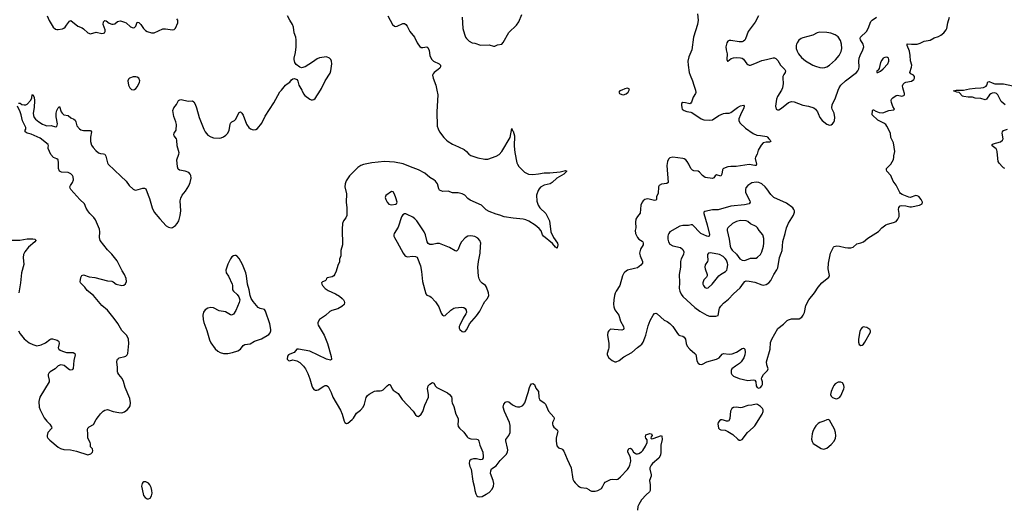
# Model space of a CAD drawing. Header units: inches. Extents: x 884691 to 1028259, y 526745 to 653629.
# Tile 203 of 241: x 991945 to 1005883, y 614091 to 620996. Entities that reach past the tile are written whole.
import ezdxf

# ---------------------------------------------------------------- set-up
doc = ezdxf.new("R2010")
doc.units = ezdxf.units.IN
doc.header["$MEASUREMENT"] = 0
for name, color, linetype in [('A9691', 7, 'Continuous'), ('A9692', 7, 'Continuous'), ('B0601', 7, 'Continuous'), ('B0602', 7, 'Continuous')]:
    doc.layers.add(name, color=color, linetype=linetype)

msp = doc.modelspace()

# ---------------------------------------------------------------- linework, layer by layer
at = {"layer": 'A9691', "color": 6, "elevation": 2200}
for points in [[(991930, 619813), (991950, 619812), (991977, 619797), (992010, 619788), (992030, 619790), (992050, 619801), (992104, 619856), (992118, 619890), (992123, 619930), (992130, 619937), (992150, 619895), (992154, 619850), (992151, 619751), (992135, 619670), (992139, 619639), (992152, 619610), (992169, 619589), (992218, 619550), (992270, 619517), (992290, 619506), (992330, 619495), (992390, 619498), (992450, 619477), (992470, 619482), (992478, 619502), (992479, 619521), (992460, 619620), (992461, 619670), (992470, 619710), (992490, 619748), (992510, 619765), (992534, 619690), (992545, 619670), (992570, 619649), (992630, 619637), (992670, 619607), (992710, 619589), (992730, 619573), (992741, 619550), (992753, 619493), (992790, 619450), (992810, 619438), (992850, 619425), (992950, 619428), (992962, 619410), (992947, 619333), (992947, 619270), (992961, 619221), (992984, 619184), (993022, 619142), (993060, 619110), (993090, 619099), (993130, 619097), (993150, 619090), (993163, 619063), (993188, 618970), (993200, 618950), (993378, 618778), (993454, 618710), (993495, 618650), (993550, 618596), (993570, 618586), (993590, 618584), (993690, 618611), (993712, 618610), (993730, 618599), (993762, 618510), (993784, 618464), (993819, 618330), (993849, 618269), (993930, 618174), (994019, 618079), (994050, 618056), (994090, 618049), (994110, 618055), (994150, 618083), (994174, 618110), (994199, 618150), (994219, 618221), (994228, 618288), (994218, 618430), (994225, 618470), (994246, 618510), (994291, 618569), (994338, 618642), (994359, 618690), (994372, 618750), (994367, 618790), (994358, 618810), (994338, 618830), (994290, 618849), (994206, 618866), (994190, 618881), (994181, 618910), (994172, 619010), (994199, 619090), (994201, 619110), (994175, 619210), (994171, 619290), (994163, 619310), (994134, 619350), (994127, 619370), (994134, 619390), (994159, 619430), (994167, 619510), (994157, 619550), (994126, 619626), (994112, 619710), (994126, 619750), (994163, 619797), (994195, 619850), (994210, 619861), (994230, 619865), (994330, 619840), (994390, 619849), (994410, 619835), (994430, 619800), (994450, 619750), (994486, 619610), (994550, 619446), (994570, 619406), (994610, 619363), (994650, 619336), (994690, 619325), (994770, 619317), (994799, 619321), (994830, 619335), (994861, 619359), (994893, 619390), (994912, 619430), (994923, 619510), (994930, 619530), (994950, 619550), (994988, 619570), (994999, 619581), (995050, 619682), (995070, 619690), (995090, 619673), (995110, 619642), (995155, 619515), (995189, 619469), (995212, 619450), (995250, 619435), (995290, 619443), (995310, 619456), (995371, 619530), (995421, 619630), (995543, 619817), (995630, 619975), (995651, 620000)], [(997849, 620000), (997863, 619930), (997850, 619690), (997855, 619490), (997867, 619450), (997888, 619410), (997948, 619330), (997987, 619290), (998011, 619270), (998070, 619235), (998157, 619197), (998236, 619156), (998268, 619130), (998305, 619090), (998333, 619073), (998430, 619040), (998530, 619020), (998570, 619019), (998690, 619061), (998733, 619087), (998772, 619128), (998887, 619330), (998910, 619454), (998916, 619430), (998930, 619416), (998949, 619349), (998944, 619204), (998955, 619115), (998984, 618970), (998990, 618950), (999010, 618919), (999090, 618837), (999149, 618809), (999210, 618805), (999287, 618813), (999370, 618828), (999450, 618828), (999597, 618843), (999670, 618861), (999690, 618851), (999650, 618810), (999549, 618751), (999481, 618690), (999452, 618670), (999370, 618651), (999317, 618623), (999297, 618603), (999282, 618578), (999263, 618510), (999267, 618427), (999283, 618370), (999310, 618330), (999391, 618251), (999444, 618150), (999464, 617990), (999502, 617910), (999560, 617830), (999564, 617810), (999554, 617766), (999550, 617759), (999546, 617766), (999530, 617773), (999487, 617827), (999362, 617930), (999347, 617950), (999328, 618008), (999300, 618040), (999244, 618084), (999150, 618141), (999110, 618162), (999070, 618173), (998930, 618185), (998805, 618205), (998744, 618230), (998690, 618244), (998590, 618280), (998550, 618305), (998481, 618370), (998322, 618442), (998290, 618466), (998245, 618510), (998210, 618530), (998150, 618546), (998070, 618546), (998010, 618569), (997935, 618565), (997910, 618571), (997890, 618584), (997879, 618599), (997859, 618670), (997830, 618710), (997808, 618730), (997750, 618763), (997681, 618821), (997590, 618872), (997476, 618910), (997375, 618955), (997250, 618978), (997110, 618986), (996930, 618967), (996810, 618943), (996772, 618930), (996730, 618903), (996676, 618844), (996613, 618787), (996567, 618713), (996551, 618670), (996550, 618630), (996572, 618528), (996567, 618410), (996577, 618330), (996575, 618225), (996564, 618190), (996530, 618150), (996515, 618110), (996509, 618030), (996516, 617810), (996490, 617730), (996493, 617687), (996489, 617650), (996474, 617606), (996470, 617569), (996447, 617513), (996427, 617433), (996408, 617392), (996390, 617370), (996370, 617356), (996300, 617340), (996289, 617331), (996282, 617310), (996270, 617296), (996230, 617283), (996219, 617270), (996220, 617250), (996230, 617230), (996268, 617190), (996310, 617161), (996414, 617114), (996470, 617082), (996510, 617050), (996528, 617030), (996538, 617010), (996541, 616990), (996536, 616964), (996505, 616935), (996450, 616902), (996363, 616877), (996336, 616864), (996273, 616807), (996190, 616752), (996167, 616710), (996166, 616690), (996172, 616670), (996256, 616530), (996303, 616410), (996355, 616225), (996360, 616190), (996358, 616182), (996347, 616173), (996290, 616190), (996050, 616304), (995891, 616329), (995870, 616329), (995830, 616282), (995770, 616262), (995750, 616249), (995736, 616230), (995731, 616190), (995750, 616171), (995766, 616166), (995810, 616179), (995830, 616177), (995870, 616164), (995910, 616140), (995962, 616090), (995993, 616050), (996025, 615985), (996054, 615910), (996080, 615810), (996090, 615788), (996110, 615761), (996130, 615750), (996150, 615749), (996170, 615755), (996250, 615809), (996270, 615814), (996290, 615815), (996310, 615801), (996356, 615716), (996376, 615650), (996486, 615466), (996510, 615410), (996540, 615310), (996550, 615291), (996570, 615277), (996590, 615282), (996650, 615334), (996670, 615355), (996715, 615425), (996730, 615440), (996770, 615465), (996808, 615510), (996828, 615550), (996850, 615645), (996870, 615676), (996890, 615692), (996970, 615735), (996998, 615742), (997050, 615740), (997070, 615743), (997090, 615755), (997145, 615810), (997170, 615829), (997190, 615830), (997217, 615770), (997230, 615752), (997303, 615703), (997358, 615618), (997514, 615454), (997550, 615399), (997570, 615381), (997590, 615379), (997628, 615410), (997650, 615448), (997682, 615538), (997730, 615650), (997732, 615690), (997719, 615770), (997728, 615810), (997750, 615833), (997790, 615858), (997809, 615849), (997829, 615809), (997850, 615790), (997999, 615710), (998028, 615690), (998057, 615657), (998064, 615630), (998061, 615590), (998065, 615570), (998090, 615517), (998121, 615410), (998152, 615350), (998154, 615310), (998145, 615270), (998154, 615234), (998170, 615211), (998234, 615154), (998278, 615090), (998294, 615074), (998330, 615059), (998418, 615058), (998435, 615050), (998446, 615030), (998459, 614970), (998502, 614870), (998507, 614813), (998504, 614790), (998492, 614768), (998470, 614764), (998410, 614778), (998390, 614779), (998370, 614778), (998334, 614766), (998314, 614750), (998310, 614710), (998318, 614670), (998334, 614630), (998360, 614460), (998377, 614390), (998386, 614330), (998400, 614280), (998415, 614255), (998430, 614244), (998450, 614238), (998490, 614246), (998550, 614278), (998590, 614303), (998635, 614350), (998654, 614390), (998655, 614430), (998646, 614470), (998611, 614570), (998612, 614610), (998626, 614634), (998690, 614679), (998747, 614753), (998830, 614839), (998850, 614870), (998854, 614906), (998852, 614930), (998826, 615034), (998829, 615051), (998870, 615108), (998887, 615150), (998890, 615250), (998880, 615290), (998806, 615450), (998791, 615510), (998800, 615550), (998821, 615579), (998830, 615586), (998850, 615590), (998870, 615585), (998923, 615543), (998970, 615520), (998990, 615515), (999025, 615515), (999050, 615522), (999068, 615532), (999097, 615570), (999143, 615717), (999160, 615790), (999170, 615813), (999190, 615840), (999210, 615844), (999232, 615832), (999250, 615779), (999290, 615730), (999292, 615652), (999299, 615630), (999310, 615614), (999370, 615572), (999389, 615550), (999432, 615452), (999504, 615370), (999510, 615350), (999506, 615330), (999487, 615290), (999486, 615270), (999490, 615250), (999507, 615227), (999552, 615190), (999561, 615170), (999560, 615150), (999537, 615070), (999538, 615030), (999550, 614961), (999570, 614933), (999618, 614918), (999630, 614911), (999647, 614887), (999693, 614773), (999750, 614650), (999776, 614490), (999790, 614461), (999810, 614436), (999850, 614394), (999870, 614380), (999890, 614373), (999970, 614362), (1000000, 614342)], [(995939, 620000), (995945, 619990), (995965, 619945), (995983, 619923), (996050, 619872), (996070, 619862), (996090, 619861), (996110, 619866), (996130, 619881), (996202, 620000)], [(991930, 616590), (991950, 616547), (992010, 616478), (992081, 616421), (992130, 616396), (992190, 616380), (992250, 616390), (992310, 616420), (992370, 616468), (992390, 616478), (992410, 616478), (992477, 616457), (992490, 616450), (992498, 616438), (992502, 616410), (992492, 616350), (992501, 616330), (992516, 616316), (992550, 616301), (992610, 616283), (992702, 616282), (992726, 616270), (992729, 616249), (992710, 616170), (992702, 616058), (992690, 616037), (992670, 616034), (992650, 616040), (992630, 616050), (992577, 616097), (992530, 616108), (992490, 616095), (992447, 616053), (992378, 616010), (992357, 615990), (992349, 615971), (992349, 615951), (992363, 615890), (992361, 615870), (992230, 615650), (992217, 615590), (992221, 615510), (992234, 615470), (992290, 615359), (992330, 615310), (992370, 615270), (992397, 615230), (992402, 615210), (992344, 615150), (992332, 615110), (992333, 615090), (992344, 615070), (992370, 615040), (992490, 614944), (992524, 614924), (992570, 614911), (992664, 614904), (992750, 614886), (992910, 614833), (992952, 614848), (992974, 614870), (992982, 614890), (992977, 614917), (992946, 614946), (992947, 614990), (992943, 615010), (992911, 615070), (992911, 615130), (992903, 615190), (992910, 615210), (992931, 615229), (992990, 615262), (993026, 615334), (993063, 615377), (993090, 615416), (993127, 615453), (993150, 615469), (993190, 615475), (993270, 615448), (993350, 615432), (993390, 615429), (993430, 615443), (993465, 615470), (993497, 615503), (993510, 615530), (993514, 615570), (993506, 615630), (993439, 615790), (993414, 615874), (993394, 615914), (993349, 615970), (993334, 615994), (993330, 616010), (993329, 616070), (993322, 616150), (993325, 616175), (993331, 616189), (993342, 616198), (993354, 616206), (993435, 616225), (993450, 616232), (993467, 616250), (993475, 616270), (993492, 616410), (993485, 616470), (993463, 616523), (993390, 616596), (993336, 616696), (993285, 616765), (993190, 616885), (993110, 616949), (992990, 617089), (992902, 617162), (992869, 617210), (992807, 617270), (992802, 617290), (992804, 617310), (992813, 617347), (992826, 617374), (992850, 617381), (992930, 617356), (993010, 617344), (993190, 617298), (993250, 617293), (993270, 617284), (993310, 617251), (993390, 617231), (993421, 617239), (993442, 617258), (993455, 617290), (993454, 617330), (993430, 617390), (993398, 617438), (993323, 617583), (993250, 617675), (993190, 617735), (993085, 617870), (993075, 617910), (993080, 617990), (993077, 618030), (993020, 618160), (992995, 618195), (992939, 618250), (992910, 618287), (992887, 618327), (992864, 618390), (992795, 618450), (992667, 618590), (992658, 618610), (992655, 618630), (992663, 618650), (992692, 618690), (992706, 618730), (992700, 618770), (992691, 618790), (992670, 618812), (992630, 618830), (992539, 618839), (992510, 618852), (992494, 618890), (992496, 618970), (992489, 619010), (992470, 619025), (992424, 619044), (992386, 619086), (992349, 619170), (992347, 619190), (992354, 619210), (992348, 619230), (992236, 619316), (992110, 619377), (992049, 619390), (992025, 619410), (992024, 619430), (992032, 619448), (992032, 619470), (991984, 619564), (991968, 619650), (991953, 619693), (991915, 619770)], [(991836, 617876), (991946, 617874), (992050, 617893), (992133, 617893), (992161, 617890), (992174, 617874), (992176, 617870), (992161, 617850), (992070, 617773), (992017, 617710), (991999, 617670), (991994, 617630), (992005, 617530), (991970, 617410), (991957, 617270), (991933, 617130)]]:
    msp.add_lwpolyline(points, dxfattribs=at)
at = {"layer": 'A9691', "color": 6}
for points, elevation in [([(997210, 618561), (997130, 618505), (997121, 618479), (997126, 618450), (997145, 618410), (997170, 618385), (997210, 618373), (997270, 618385), (997278, 618390), (997287, 618410), (997270, 618472), (997250, 618523), (997230, 618557)], 2300), ([(997390, 618248), (997370, 618234), (997350, 618203), (997302, 618058), (997244, 617970), (997239, 617950), (997242, 617930), (997250, 617910), (997290, 617847), (997372, 617692), (997397, 617657), (997410, 617646), (997430, 617638), (997510, 617646), (997550, 617643), (997570, 617631), (997578, 617618), (997620, 617510), (997633, 617430), (997646, 617290), (997693, 617113), (997710, 617096), (997750, 617081), (997770, 617066), (997830, 616999), (997877, 616930), (997910, 616839), (997930, 616812), (997950, 616802), (997970, 616806), (998050, 616881), (998090, 616910), (998110, 616918), (998205, 616925), (998230, 616921), (998250, 616908), (998264, 616884), (998268, 616848), (998262, 616830), (998224, 616770), (998177, 616670), (998168, 616650), (998167, 616630), (998176, 616610), (998210, 616581), (998230, 616576), (998250, 616582), (998274, 616610), (998314, 616690), (998410, 616803), (998459, 616870), (998510, 616974), (998530, 617006), (998567, 617050), (998584, 617090), (998579, 617130), (998554, 617210), (998539, 617230), (998490, 617266), (998469, 617289), (998450, 617326), (998442, 617362), (998431, 617491), (998438, 617570), (998462, 617690), (998470, 617790), (998471, 617830), (998459, 617870), (998430, 617903), (998390, 617926), (998330, 617936), (998289, 617930), (998250, 617906), (998198, 617850), (998176, 617810), (998150, 617740), (998130, 617720), (998110, 617725), (998030, 617771), (997890, 617826), (997850, 617825), (997790, 617811), (997750, 617814), (997728, 617828), (997714, 617850), (997688, 617950), (997671, 617990), (997566, 618150), (997538, 618178), (997510, 618198), (997430, 618239), (997410, 618247)], 2300), ([(994990, 617659), (994970, 617653), (994950, 617638), (994927, 617610), (994890, 617534), (994863, 617450), (994870, 617413), (994902, 617362), (994954, 617250), (994960, 617230), (994960, 617170), (994971, 617150), (995026, 617106), (995047, 617070), (995060, 617030), (995052, 616990), (995003, 616877), (994970, 616827), (994945, 616814), (994930, 616817), (994857, 616857), (994770, 616875), (994690, 616914), (994650, 616922), (994608, 616912), (994572, 616888), (994547, 616853), (994537, 616810), (994541, 616750), (994550, 616710), (994596, 616596), (994630, 616462), (994650, 616420), (994710, 616337), (994750, 616302), (994784, 616284), (994830, 616270), (994890, 616270), (994956, 616284), (995032, 616308), (995070, 616330), (995110, 616381), (995130, 616395), (995210, 616408), (995270, 616442), (995370, 616478), (995470, 616537), (995490, 616561), (995501, 616590), (995502, 616610), (995488, 616690), (995427, 616870), (995409, 616890), (995347, 616907), (995321, 616921), (995250, 617005), (995220, 617050), (995206, 617090), (995194, 617170), (995168, 617250), (995155, 617370), (995146, 617410), (995097, 617530), (995050, 617613), (995020, 617650), (995010, 617656)], 2200), ([(993731, 614450), (993704, 614450), (993690, 614443), (993680, 614430), (993671, 614390), (993677, 614350), (993700, 614260), (993722, 614230), (993750, 614212), (993770, 614210), (993790, 614222), (993810, 614253), (993819, 614290), (993817, 614330), (993806, 614370), (993787, 614410), (993770, 614431)], 2200)]:
    msp.add_lwpolyline(points, close=True, dxfattribs=dict(at, elevation=elevation))
at = {"layer": 'A9692', "color": 6}
for points, elevation in [([(992335, 621050), (992362, 620982), (992420, 620890), (992450, 620862), (992470, 620856), (992490, 620856), (992550, 620867), (992570, 620876), (992590, 620891), (992610, 620917), (992650, 620976), (992670, 620983), (992770, 620906), (992830, 620880), (992850, 620867), (992910, 620811), (992950, 620796), (993030, 620819), (993110, 620801), (993130, 620803), (993148, 620812), (993157, 620830), (993157, 620850), (993129, 620930), (993134, 620966), (993150, 620985), (993170, 620979), (993210, 620947), (993250, 620932), (993270, 620932), (993290, 620939), (993330, 620968), (993350, 620977), (993370, 620978), (993430, 620962), (993452, 620950), (993515, 620895), (993550, 620880), (993570, 620885), (993590, 620906), (993610, 620963), (993630, 620956), (993662, 620930), (993698, 620870), (993724, 620844), (993750, 620828), (993810, 620809), (993850, 620812), (993970, 620864), (994010, 620868), (994110, 620853), (994130, 620859), (994150, 620877), (994183, 620950), (994185, 620990), (994169, 621009)], 2300), ([(996202, 620000), (996217, 620023), (996270, 620128), (996340, 620240), (996349, 620271), (996362, 620370), (996359, 620410), (996350, 620430), (996330, 620451), (996290, 620470), (996190, 620457), (996158, 620442), (996090, 620393), (995985, 620330), (995935, 620315), (995910, 620324), (995861, 620361), (995839, 620390), (995829, 620430), (995830, 620450), (995850, 620530), (995859, 620610), (995859, 620710), (995853, 620750), (995831, 620810), (995823, 620890), (995808, 620928), (995767, 620990), (995735, 621050)], 2200), ([(997158, 621050), (997221, 620930), (997250, 620906), (997270, 620901), (997290, 620904), (997370, 620943), (997390, 620942), (997410, 620930), (997430, 620906), (997470, 620830), (997536, 620750), (997570, 620670), (997590, 620638), (997610, 620617), (997630, 620604), (997650, 620602), (997710, 620611), (997724, 620604), (997740, 620560), (997750, 620490), (997775, 620435), (997803, 620410), (997883, 620370), (997904, 620350), (997904, 620330), (997892, 620310), (997870, 620289), (997813, 620250), (997797, 620230), (997791, 620210), (997800, 620170), (997835, 620070), (997849, 620000)], 2200), ([(998210, 621030), (998218, 620870), (998240, 620790), (998258, 620750), (998271, 620730), (998309, 620690), (998349, 620669), (998390, 620663), (998470, 620636), (998590, 620642), (998650, 620621), (998670, 620621), (998710, 620641), (998771, 620650), (998790, 620674), (998867, 620813), (998980, 620920), (999013, 620967), (999052, 621070)], 2300), ([(995651, 620000), (995708, 620070), (995730, 620088), (995770, 620110), (995794, 620146), (995810, 620158), (995830, 620161), (995871, 620151), (995883, 620123), (995897, 620070), (995939, 620000)], 2200)]:
    msp.add_lwpolyline(points, dxfattribs=dict(at, elevation=elevation))
at = {"layer": 'A9692', "color": 6, "elevation": 2300}
msp.add_lwpolyline([(993590, 620188), (993550, 620185), (993500, 620170), (993485, 620155), (993478, 620130), (993485, 620070), (993503, 620030), (993530, 620008), (993550, 620002), (993570, 620007), (993590, 620022), (993614, 620050), (993643, 620110), (993645, 620130), (993630, 620169), (993610, 620184)], close=True, dxfattribs=at)
at = {"layer": 'B0601', "color": 6}
for points, elevation in [([(1001510, 620000), (1001514, 619966), (1001510, 619950), (1001479, 619901), (1001454, 619826), (1001446, 619814), (1001430, 619805), (1001413, 619807), (1001370, 619820), (1001330, 619825), (1001313, 619810), (1001311, 619790), (1001317, 619750), (1001325, 619730), (1001349, 619709), (1001390, 619695), (1001447, 619687), (1001461, 619681), (1001590, 619590), (1001630, 619579), (1001710, 619571), (1001750, 619580), (1001843, 619637), (1001910, 619668), (1001934, 619674), (1001990, 619673), (1002010, 619680), (1002108, 619752), (1002150, 619775), (1002190, 619785), (1002202, 619770), (1002196, 619750), (1002148, 619650), (1002125, 619590), (1002124, 619564), (1002145, 619530), (1002221, 619461), (1002330, 619383), (1002380, 619360), (1002430, 619358), (1002520, 619340), (1002532, 619332), (1002549, 619309), (1002570, 619290), (1002577, 619270), (1002558, 619262), (1002510, 619260), (1002470, 619250), (1002440, 619220), (1002399, 619150), (1002383, 619090), (1002362, 619050), (1002357, 619030), (1002373, 618950), (1002369, 618931), (1002350, 618929), (1002270, 618943), (1002085, 618915), (1002010, 618916), (1001970, 618910), (1001910, 618891), (1001900, 618880), (1001892, 618868), (1001882, 618810), (1001870, 618779), (1001810, 618800), (1001790, 618787), (1001770, 618755), (1001753, 618747), (1001650, 618763), (1001609, 618789), (1001570, 618838), (1001550, 618851), (1001490, 618855), (1001470, 618864), (1001445, 618890), (1001418, 618950), (1001392, 618990), (1001373, 619010), (1001350, 619025), (1001330, 619032), (1001192, 619048), (1001150, 619039), (1001130, 619019), (1001116, 618990), (1001106, 618930), (1001123, 618690), (1001106, 618674), (1001030, 618666), (1000998, 618650), (1000989, 618630), (1000985, 618535), (1000961, 618490), (1000958, 618450), (1000950, 618442), (1000930, 618437), (1000856, 618456), (1000830, 618457), (1000792, 618448), (1000770, 618432), (1000755, 618410), (1000739, 618370), (1000726, 618254), (1000690, 618210), (1000669, 618170), (1000663, 618130), (1000665, 618050), (1000659, 618010), (1000662, 617970), (1000691, 617910), (1000710, 617890), (1000758, 617858), (1000766, 617850), (1000772, 617830), (1000769, 617810), (1000734, 617746), (1000720, 617690), (1000727, 617650), (1000763, 617570), (1000762, 617550), (1000739, 617521), (1000690, 617484), (1000650, 617471), (1000550, 617449), (1000510, 617423), (1000495, 617405), (1000479, 617370), (1000440, 617230), (1000388, 617152), (1000375, 617125), (1000364, 617090), (1000354, 617030), (1000350, 616970), (1000354, 616930), (1000369, 616889), (1000425, 616810), (1000449, 616729), (1000494, 616650), (1000497, 616623), (1000493, 616607), (1000470, 616599), (1000310, 616612), (1000284, 616590), (1000271, 616569), (1000264, 616530), (1000283, 616410), (1000284, 616350), (1000282, 616330), (1000259, 616270), (1000261, 616250), (1000286, 616210), (1000330, 616172), (1000370, 616153), (1000390, 616152), (1000430, 616170), (1000498, 616222), (1000610, 616285), (1000690, 616356), (1000730, 616384), (1000750, 616403), (1000769, 616431), (1000795, 616490), (1000809, 616530), (1000840, 616660), (1000870, 616737), (1000910, 616810), (1000930, 616834), (1000950, 616840), (1000970, 616830), (1001070, 616741), (1001110, 616722), (1001150, 616694), (1001189, 616650), (1001245, 616565), (1001270, 616535), (1001290, 616524), (1001330, 616513), (1001350, 616500), (1001368, 616470), (1001380, 616410), (1001395, 616375), (1001429, 616330), (1001502, 616270), (1001515, 616255), (1001522, 616230), (1001530, 616167), (1001550, 616134), (1001570, 616119), (1001590, 616112), (1001610, 616116), (1001671, 616149), (1001810, 616190), (1001846, 616210), (1001890, 616262), (1001909, 616271), (1001990, 616261), (1002030, 616264), (1002092, 616288), (1002170, 616340), (1002190, 616345), (1002199, 616339), (1002210, 616330), (1002213, 616290), (1002208, 616250), (1002195, 616210), (1002157, 616150), (1002134, 616126), (1002078, 616090), (1002028, 616050), (1002018, 616030), (1002016, 615990), (1002026, 615970), (1002047, 615950), (1002130, 615914), (1002250, 615889), (1002330, 615896), (1002352, 615892), (1002365, 615870), (1002372, 615812), (1002385, 615790), (1002410, 615780), (1002430, 615789), (1002451, 615810), (1002459, 615830), (1002458, 615870), (1002447, 615910), (1002451, 615930), (1002476, 615970), (1002532, 616030), (1002540, 616050), (1002521, 616110), (1002517, 616150), (1002569, 616330), (1002574, 616426), (1002591, 616470), (1002678, 616622), (1002755, 616685), (1002810, 616735), (1002830, 616748), (1002870, 616760), (1002978, 616762), (1003017, 616783), (1003037, 616810), (1003052, 616848), (1003073, 616950), (1003115, 617030), (1003195, 617130), (1003246, 617210), (1003302, 617270), (1003398, 617350), (1003406, 617374), (1003391, 617470), (1003394, 617546), (1003424, 617690), (1003463, 617777), (1003475, 617785), (1003510, 617792), (1003550, 617790), (1003630, 617770), (1003670, 617766), (1003710, 617767), (1003743, 617777), (1003796, 617824), (1003850, 617834), (1003889, 617851), (1003950, 617904), (1004103, 617997), (1004150, 618047), (1004206, 618090), (1004230, 618101), (1004316, 618124), (1004350, 618138), (1004375, 618170), (1004393, 618210), (1004394, 618250), (1004384, 618310), (1004390, 618335), (1004410, 618359), (1004430, 618363), (1004490, 618360), (1004545, 618345), (1004570, 618345), (1004684, 618370), (1004719, 618390), (1004723, 618410), (1004708, 618450), (1004673, 618490), (1004650, 618503), (1004630, 618506), (1004550, 618480), (1004530, 618482), (1004439, 618519), (1004414, 618534), (1004402, 618550), (1004351, 618651), (1004310, 618711), (1004278, 618790), (1004219, 618850), (1004213, 618870), (1004217, 618890), (1004275, 618950), (1004314, 619014), (1004320, 619050), (1004318, 619070), (1004331, 619130), (1004312, 619250), (1004277, 619330), (1004270, 619390), (1004218, 619490), (1004204, 619510), (1004176, 619530), (1004092, 619572), (1004011, 619650), (1004015, 619710), (1004022, 619718), (1004030, 619720), (1004062, 619702), (1004110, 619683), (1004163, 619677), (1004250, 619708), (1004319, 619721), (1004328, 619730), (1004306, 619766), (1004284, 619824), (1004279, 619850), (1004284, 619870), (1004305, 619890), (1004350, 619922), (1004370, 619927), (1004430, 619914), (1004459, 619921), (1004468, 619930), (1004469, 619950), (1004454, 620000)], 2300), ([(1000468, 620000), (1000441, 619990), (1000424, 619970), (1000434, 619950), (1000470, 619935), (1000490, 619934), (1000530, 619945), (1000558, 619970), (1000570, 619990), (1000573, 620000)], 2300), ([(1002728, 620000), (1002674, 619910), (1002658, 619870), (1002645, 619770), (1002651, 619731), (1002670, 619719), (1002690, 619720), (1002730, 619743), (1002830, 619823), (1002870, 619838), (1002910, 619834), (1003030, 619786), (1003110, 619770), (1003188, 619748), (1003208, 619728), (1003236, 619690), (1003249, 619669), (1003272, 619612), (1003305, 619570), (1003370, 619518), (1003410, 619504), (1003430, 619506), (1003450, 619519), (1003470, 619546), (1003478, 619570), (1003484, 619610), (1003474, 619670), (1003448, 619728), (1003442, 619750), (1003446, 619790), (1003491, 619889), (1003532, 620000)], 2400), ([(1005896, 619790), (1005837, 619837), (1005790, 619930), (1005770, 619949), (1005750, 619958), (1005710, 619957), (1005690, 619947), (1005673, 619930), (1005630, 619871), (1005610, 619862), (1005550, 619882), (1005470, 619885), (1005430, 619897), (1005370, 619899), (1005310, 619907), (1005290, 619915), (1005243, 619963), (1005212, 619970), (1005165, 619990), (1005202, 619998), (1005290, 619997), (1005307, 620000)], 2200), ([(1005890, 618890), (1005870, 618897), (1005855, 618910), (1005810, 618966), (1005797, 618990), (1005790, 619030), (1005783, 619130), (1005777, 619150), (1005765, 619165), (1005711, 619210), (1005712, 619230), (1005723, 619237), (1005830, 619265), (1005857, 619290), (1005865, 619310), (1005851, 619389), (1005855, 619410), (1005872, 619428), (1005930, 619446)], 2200), ([(1000000, 614342), (1000013, 614333), (1000040, 614320), (1000090, 614320), (1000130, 614330), (1000180, 614360), (1000202, 614390), (1000218, 614430), (1000234, 614446), (1000310, 614485), (1000330, 614489), (1000390, 614483), (1000410, 614489), (1000450, 614524), (1000550, 614628), (1000570, 614656), (1000584, 614690), (1000594, 614746), (1000591, 614790), (1000581, 614821), (1000554, 614870), (1000553, 614890), (1000570, 614924), (1000590, 614928), (1000610, 614915), (1000634, 614874), (1000656, 614856), (1000670, 614849), (1000690, 614848), (1000710, 614854), (1000745, 614875), (1000765, 614895), (1000803, 614957), (1000826, 615010), (1000827, 615047), (1000810, 615070), (1000805, 615090), (1000810, 615119), (1000865, 615135), (1000890, 615132), (1000896, 615110), (1000884, 615090), (1000880, 615070), (1000890, 615063), (1000910, 615066), (1001030, 615110), (1001037, 615097), (1001038, 615050), (1001019, 614970), (1001023, 614870), (1001016, 614830), (1000992, 614788), (1000901, 614710), (1000886, 614690), (1000867, 614650), (1000867, 614630), (1000886, 614550), (1000884, 614530), (1000862, 614470), (1000869, 614410), (1000870, 614329), (1000862, 614310), (1000812, 614268), (1000745, 614195), (1000707, 614133), (1000696, 614104), (1000689, 614051)], 2200)]:
    msp.add_lwpolyline(points, dxfattribs=dict(at, elevation=elevation))
for points, elevation in [([(1002370, 618697), (1002310, 618686), (1002251, 618650), (1002226, 618614), (1002218, 618590), (1002221, 618550), (1002280, 618430), (1002283, 618410), (1002270, 618390), (1002206, 618374), (1002010, 618355), (1001830, 618302), (1001750, 618305), (1001642, 618278), (1001629, 618271), (1001628, 618250), (1001678, 618090), (1001710, 617955), (1001705, 617930), (1001690, 617927), (1001670, 617932), (1001589, 617969), (1001564, 617990), (1001490, 618074), (1001470, 618090), (1001450, 618092), (1001410, 618080), (1001330, 618081), (1001288, 618072), (1001150, 617990), (1001132, 617970), (1001123, 617950), (1001118, 617930), (1001119, 617890), (1001130, 617850), (1001150, 617818), (1001190, 617795), (1001297, 617770), (1001330, 617741), (1001345, 617710), (1001342, 617670), (1001310, 617610), (1001298, 617570), (1001300, 617490), (1001279, 617390), (1001284, 617276), (1001280, 617190), (1001288, 617150), (1001307, 617107), (1001330, 617076), (1001501, 616921), (1001573, 616870), (1001670, 616814), (1001710, 616797), (1001730, 616796), (1001801, 616799), (1001830, 616809), (1001839, 616830), (1001845, 616890), (1001851, 616910), (1001870, 616940), (1001910, 616983), (1001980, 617040), (1002050, 617115), (1002143, 617197), (1002190, 617266), (1002210, 617287), (1002230, 617296), (1002270, 617295), (1002350, 617281), (1002450, 617240), (1002470, 617239), (1002510, 617247), (1002550, 617270), (1002577, 617303), (1002622, 617390), (1002665, 617455), (1002677, 617483), (1002699, 617630), (1002725, 617690), (1002737, 617730), (1002744, 617790), (1002746, 617854), (1002782, 617970), (1002801, 618050), (1002830, 618116), (1002900, 618230), (1002914, 618270), (1002913, 618290), (1002905, 618310), (1002890, 618330), (1002798, 618398), (1002618, 618478), (1002579, 618519), (1002523, 618603), (1002498, 618630), (1002451, 618670), (1002410, 618691)], 2400), ([(1002149, 618151), (1002090, 618138), (1002037, 618110), (1001969, 618050), (1001959, 618030), (1001959, 618010), (1001990, 617890), (1002000, 617790), (1002010, 617761), (1002030, 617734), (1002090, 617676), (1002138, 617610), (1002170, 617591), (1002210, 617588), (1002290, 617619), (1002350, 617617), (1002370, 617621), (1002390, 617631), (1002430, 617669), (1002452, 617708), (1002472, 617790), (1002479, 617830), (1002479, 617899), (1002466, 617950), (1002413, 618013), (1002388, 618050), (1002370, 618067), (1002290, 618107), (1002250, 618139), (1002230, 618150)], 2500), ([(1001724, 617696), (1001695, 617690), (1001681, 617670), (1001679, 617650), (1001686, 617590), (1001681, 617570), (1001650, 617523), (1001644, 617490), (1001647, 617470), (1001676, 617390), (1001677, 617370), (1001669, 617350), (1001630, 617310), (1001616, 617270), (1001617, 617250), (1001624, 617230), (1001644, 617204), (1001670, 617193), (1001690, 617200), (1001746, 617250), (1001842, 617370), (1001867, 617390), (1001937, 617430), (1001953, 617450), (1001961, 617470), (1001970, 617530), (1001966, 617550), (1001949, 617590), (1001933, 617613), (1001903, 617643), (1001851, 617671)], 2500), ([(1003890, 616645), (1003870, 616638), (1003850, 616614), (1003838, 616582), (1003819, 616470), (1003819, 616430), (1003830, 616395), (1003850, 616382), (1003870, 616385), (1003890, 616402), (1003910, 616430), (1003990, 616570), (1003988, 616590), (1003977, 616610), (1003936, 616636), (1003910, 616644)], 2300), ([(1003570, 615861), (1003530, 615861), (1003490, 615838), (1003470, 615817), (1003453, 615790), (1003430, 615730), (1003424, 615690), (1003430, 615665), (1003450, 615644), (1003490, 615630), (1003510, 615629), (1003550, 615647), (1003570, 615669), (1003612, 615770), (1003615, 615790), (1003610, 615822), (1003590, 615855)], 2300), ([(1002370, 615553), (1002310, 615538), (1002250, 615534), (1002174, 615506), (1002150, 615501), (1002090, 615511), (1002050, 615506), (1002026, 615490), (1002006, 615454), (1001997, 615350), (1001990, 615325), (1001983, 615317), (1001970, 615310), (1001950, 615311), (1001907, 615327), (1001890, 615331), (1001870, 615328), (1001850, 615315), (1001833, 615290), (1001828, 615270), (1001830, 615245), (1001839, 615210), (1001850, 615197), (1001870, 615189), (1001930, 615182), (1001970, 615167), (1002040, 615120), (1002110, 615054), (1002130, 615042), (1002150, 615042), (1002170, 615053), (1002248, 615152), (1002330, 615223), (1002350, 615246), (1002455, 615410), (1002467, 615450), (1002467, 615470), (1002459, 615490), (1002430, 615519), (1002390, 615547)], 2300), ([(1003390, 615335), (1003370, 615332), (1003327, 615310), (1003270, 615291), (1003250, 615279), (1003215, 615245), (1003191, 615209), (1003173, 615167), (1003163, 615130), (1003154, 615054), (1003161, 615021), (1003176, 614996), (1003290, 614926), (1003310, 614917), (1003330, 614914), (1003370, 614929), (1003430, 614982), (1003472, 615028), (1003491, 615069), (1003497, 615103), (1003493, 615150), (1003477, 615197), (1003410, 615325)], 2300)]:
    msp.add_lwpolyline(points, close=True, dxfattribs=dict(at, elevation=elevation))
at = {"layer": 'B0602', "color": 6}
for points, elevation in [([(1001542, 621078), (1001548, 620990), (1001542, 620930), (1001483, 620750), (1001458, 620570), (1001417, 620470), (1001404, 620410), (1001407, 620350), (1001424, 620250), (1001436, 620210), (1001471, 620130), (1001487, 620067), (1001509, 620010), (1001510, 620000)], 2300), ([(1002405, 621050), (1002357, 620963), (1002256, 620830), (1002217, 620723), (1002210, 620708), (1002190, 620690), (1002170, 620683), (1002130, 620683), (1002010, 620701), (1001990, 620701), (1001968, 620690), (1001953, 620667), (1001943, 620610), (1001945, 620570), (1001958, 620510), (1001955, 620430), (1001965, 620410), (1001970, 620408), (1002016, 620444), (1002050, 620458), (1002090, 620461), (1002150, 620457), (1002170, 620450), (1002190, 620436), (1002240, 620370), (1002250, 620361), (1002273, 620353), (1002290, 620354), (1002350, 620374), (1002450, 620417), (1002517, 620430), (1002610, 620456), (1002630, 620456), (1002650, 620448), (1002679, 620419), (1002713, 620353), (1002775, 620290), (1002784, 620270), (1002779, 620250), (1002760, 620220), (1002749, 620190), (1002747, 620170), (1002754, 620090), (1002745, 620030), (1002728, 620000)], 2400), ([(1003532, 620000), (1003543, 620030), (1003570, 620067), (1003637, 620130), (1003790, 620250), (1003809, 620271), (1003822, 620298), (1003827, 620330), (1003823, 620410), (1003827, 620450), (1003840, 620490), (1003880, 620570), (1003892, 620610), (1003891, 620630), (1003883, 620650), (1003845, 620710), (1003843, 620730), (1003849, 620750), (1003932, 620830), (1003955, 620870), (1003995, 620970), (1004012, 620988), (1004075, 621030)], 2400), ([(1004454, 620000), (1004445, 620030), (1004443, 620057), (1004450, 620082), (1004470, 620102), (1004489, 620111), (1004570, 620126), (1004601, 620150), (1004610, 620170), (1004610, 620190), (1004595, 620210), (1004559, 620230), (1004546, 620250), (1004570, 620322), (1004573, 620350), (1004553, 620413), (1004550, 620490), (1004539, 620550), (1004508, 620632), (1004507, 620653), (1004567, 620647), (1004650, 620649), (1004690, 620661), (1004750, 620694), (1004832, 620708), (1004890, 620738), (1004950, 620760), (1004982, 620778), (1005028, 620812), (1005058, 620850), (1005067, 620873), (1005082, 620950), (1005107, 621030)], 2300), ([(1005307, 620000), (1005390, 620017), (1005470, 620028), (1005550, 620029), (1005590, 620035), (1005624, 620056), (1005634, 620070), (1005650, 620114), (1005670, 620122), (1005710, 620101), (1005750, 620089), (1005870, 620086), (1006001, 620061), (1006070, 620033), (1006189, 620009), (1006202, 620000)], 2200), ([(1000573, 620000), (1000576, 620010), (1000570, 620019), (1000550, 620024), (1000510, 620016), (1000468, 620000)], 2300)]:
    msp.add_lwpolyline(points, dxfattribs=dict(at, elevation=elevation))
for points, elevation in [([(1003270, 620818), (1003232, 620808), (1003170, 620775), (1003030, 620739), (1003009, 620730), (1002976, 620704), (1002950, 620670), (1002941, 620650), (1002937, 620630), (1002938, 620590), (1002951, 620550), (1002971, 620510), (1003010, 620459), (1003070, 620415), (1003174, 620354), (1003210, 620339), (1003270, 620321), (1003310, 620315), (1003342, 620318), (1003370, 620328), (1003407, 620353), (1003494, 620426), (1003546, 620490), (1003574, 620546), (1003585, 620590), (1003580, 620650), (1003562, 620702), (1003530, 620751), (1003490, 620780), (1003426, 620806), (1003370, 620816)], 2500), ([(1004210, 620464), (1004190, 620460), (1004170, 620450), (1004150, 620425), (1004131, 620390), (1004113, 620307), (1004097, 620283), (1004077, 620270), (1004078, 620250), (1004090, 620247), (1004130, 620267), (1004170, 620300), (1004232, 620370), (1004249, 620409), (1004250, 620430), (1004242, 620450), (1004230, 620461)], 2400)]:
    msp.add_lwpolyline(points, close=True, dxfattribs=dict(at, elevation=elevation))

doc.saveas('drawing.dxf')
